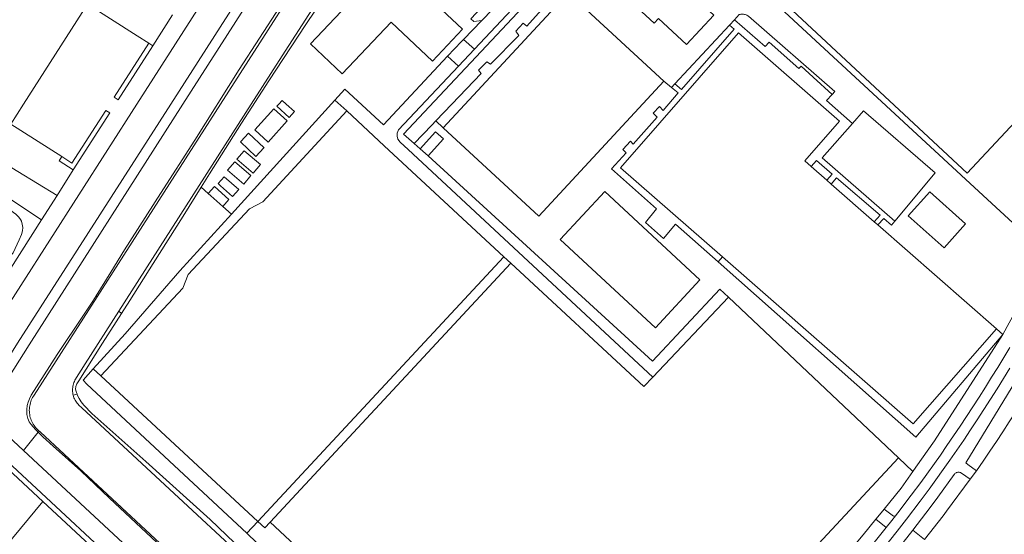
# Model space of a CAD drawing. Header units: metres. Extents: x 89888 to 94270, y 464165 to 468904.
# Tile 169 of 256: x 92911 to 93188, y 466379 to 466524. Entities that reach past the tile are written whole.
import ezdxf

# ---------------------------------------------------------------- set-up
doc = ezdxf.new("R2010")
doc.units = ezdxf.units.M
for name, color, linetype, lineweight in [('B_BEBOUWINGSGRENS_0', 251, 'CONTINUOUS', 13), ('G_GRENS_ALGEMEEN_0', 251, 'CONTINUOUS', 13), ('T_CULTUURGRENS_0', 251, 'CONTINUOUS', 13), ('T_HEK_LIJN_0', 251, 'CONTINUOUS', 13), ('V_WEGGRENS_0', 251, 'CONTINUOUS', 13), ('W_WATERGRENS_0', 251, 'CONTINUOUS', 13)]:
    doc.layers.add(name, color=color, linetype=linetype, lineweight=lineweight)

msp = doc.modelspace()

# ---------------------------------------------------------------- linework, layer by layer
at = {"layer": 'B_BEBOUWINGSGRENS_0'}
for p, q in [((93030.39, 466490.21), (93026.05, 466485.43)), ((93026.05, 466485.43), (93023.85, 466487.42)), ((92974.2, 466477.47), (92976.25, 466479.86)), ((92971.07, 466473.97), (92972.81, 466475.93))]:
    msp.add_line(p, q, dxfattribs=at)
for points in [[(93106.42, 466525.02), (93082.44, 466547.3), (93074.82, 466539.1), (93082.76, 466531.72), (93081.49, 466530.36), (93089.65, 466522.78), (93090.85, 466524.08), (93098.73, 466516.75), (93106.42, 466525.02)], [(93006.73, 466531.64), (92992.95, 466517), (93001.94, 466508.54), (93015.65, 466523.09), (93027.3, 466512.12), (93035.77, 466521.11), (93012.22, 466543.29), (93003.82, 466534.38), (93006.73, 466531.64)], [(92982.65, 466498.68), (92977.33, 466492.75), (92981.09, 466489.32), (92986.41, 466495.26), (92982.65, 466498.68)], [(92986.17, 466500), (92985.01, 466501.06), (92984.05, 466500), (92983.49, 466499.39), (92986.95, 466496.23), (92988.47, 466497.91), (92986.17, 466500)], [(92975.56, 466491.82), (92973.35, 466489.46), (92973.27, 466489.38), (92977.66, 466485.28), (92979.87, 466487.65), (92979.95, 466487.73), (92975.56, 466491.82)], [(93023.85, 466487.42), (93028.19, 466492.21), (93030.39, 466490.21)], [(92976.86, 466480.55), (92978.91, 466482.96), (92974.35, 466486.86), (92972.29, 466484.45), (92976.86, 466480.55)], [(92976.25, 466479.86), (92971.7, 466483.77), (92969.65, 466481.38), (92974.2, 466477.47)], [(92972.81, 466475.93), (92968.74, 466479.56), (92967, 466477.6), (92967.71, 466476.97), (92971.07, 466473.97)], [(92964.22, 466474.83), (92965.96, 466476.79), (92970.03, 466473.16), (92968.29, 466471.21)], [(92968.29, 466471.21), (92964.93, 466474.2), (92964.22, 466474.83)], [(93167.14, 466475.26), (93161.13, 466468.51), (93171.2, 466459.54), (93177.22, 466466.3), (93167.14, 466475.26)]]:
    msp.add_lwpolyline(points, dxfattribs=at)
at = {"layer": 'G_GRENS_ALGEMEEN_0'}
for p, q in [((93065.52, 466531.31), (93030.32, 466493.3)), ((93092.39, 466506.44), (93065.52, 466531.31)), ((93112.24, 466523.77), (93110.8, 466522.23)), ((93095.42, 466505.73), (93094.48, 466504.72)), ((92970.79, 466468.98), (92999.88, 466501.13)), ((93148.57, 466498.1), (93145.45, 466494.56)), ((93138.19, 466478.59), (93139.46, 466477.48)), ((93151.56, 466466.87), (93152.58, 466465.97)), ((93152.58, 466465.97), (93185.96, 466436.69)), ((93047.37, 466457.02), (92978.15, 466382.49)), ((93107.64, 466455.6), (93108.84, 466456.98)), ((92981.66, 466382.3), (93049.31, 466455.18)), ((93185.96, 466436.69), (93187.7, 466435.17))]:
    msp.add_line(p, q, dxfattribs=at)
for points in [[(93008.32, 466547.52), (93004.07, 466541.04), (93000, 466534.93), (92991.68, 466522.45), (92981.25, 466506.52), (92973.61, 466494.62), (92964.6, 466480.32), (92962.25, 466476.58)], [(93108.84, 466456.98), (93080.18, 466482.08), (93113.35, 466520.06), (93141.82, 466495.21)], [(93145.45, 466494.56), (93138.15, 466501.06), (93139.69, 466502.73)], [(92934.03, 466423.46), (92957.1, 466448.21), (92958.63, 466452), (92975.85, 466470.51), (92979.6, 466472.46), (93003.17, 466498.07)], [(93157.34, 466467.07), (93168.72, 466480.62), (93148.57, 466498.1)], [(93141.82, 466495.21), (93132.04, 466483.99), (93133.84, 466482.41)], [(93145.45, 466494.56), (93136.93, 466484.88), (93157.34, 466467.07)], [(93152.58, 466465.97), (93154.25, 466467.75), (93156.41, 466465.94), (93157.34, 466467.07)], [(93108.84, 466456.98), (93162.54, 466409.95), (93185.96, 466436.69)]]:
    msp.add_lwpolyline(points, dxfattribs=at)
at = {"layer": 'T_CULTUURGRENS_0'}
for p, q in [((92937.74, 466501.91), (92947.49, 466517.16)), ((92948.63, 466516.43), (92947.49, 466517.16)), ((92921.7, 466474.29), (92876.75, 466501.6)), ((92936.54, 466497.52), (92926.28, 466481.47)), ((92935.4, 466498.24), (92936.54, 466497.52)), ((92932.68, 466445.97), (92932.97, 466445.76)), ((92939.05, 466441.68), (92939.8, 466441)), ((92926.25, 466418.02), (92927.35, 466418.37)), ((92912.28, 466402.47), (92916.39, 466407.62)), ((92916.62, 466407.99), (92916.39, 466407.62))]:
    msp.add_line(p, q, dxfattribs=at)
for points in [[(92932.68, 466445.97), (92936.83, 466452.69), (92940.69, 466458.96), (92950.81, 466474.79), (92960.48, 466489.82), (92972.91, 466509.75), (92984.34, 466527.39), (92994.11, 466542.37), (93000, 466551.63), (93015.85, 466576.06), (93020.75, 466583.44), (93021.49, 466584.36), (93022.35, 466584.86), (93023.67, 466585.07), (93025.05, 466584.97), (93026.35, 466584.48)], [(93028.21, 466495.25), (93032.76, 466500), (93040.99, 466508.59), (93040.21, 466509.54), (93042.58, 466511.88), (93043.61, 466511.22), (93051.61, 466519.3), (93050.74, 466520.56), (93052.76, 466522.76), (93053.82, 466521.91), (93063.69, 466533.01)], [(92948.63, 466516.43), (92938.88, 466501.18), (92937.74, 466501.91)], [(92876.75, 466501.6), (92876.23, 466496.62), (92876.84, 466494.38), (92917.29, 466467.41)], [(92923.02, 466485.21), (92925.9, 466483.37), (92935.4, 466498.24)], [(92871.1, 466494.69), (92871.98, 466494.39), (92873.98, 466493.43), (92879.24, 466489.75), (92888.48, 466483.58), (92899.33, 466476.43), (92907.41, 466471.02), (92910.15, 466468.98), (92910.97, 466468.17), (92911.47, 466467.52), (92911.68, 466467.08), (92911.93, 466466.23), (92912.04, 466465.3), (92911.97, 466464.35), (92911.68, 466463.25), (92911.02, 466461.75), (92909.38, 466458.16), (92908.64, 466457.29), (92907.88, 466456.67), (92907.04, 466456.41), (92906.1, 466456.24), (92905.09, 466456.42), (92904.44, 466456.77), (92903.06, 466457.68)], [(93022.15, 466488.92), (93027.11, 466494.1), (93028.21, 466495.25)], [(92923.02, 466485.21), (92922.26, 466483.99), (92926.28, 466481.47)], [(92962.25, 466476.58), (92957.14, 466468.45), (92948.7, 466455.08), (92942.16, 466444.71), (92939.8, 466441)], [(92916.39, 466407.62), (92915.62, 466408.36), (92914.38, 466409.74), (92913.82, 466410.55), (92913.53, 466411.44), (92913.25, 466412.6), (92913.22, 466413.29), (92913.24, 466414.05), (92913.31, 466415.1), (92913.56, 466416.11), (92913.93, 466417.01), (92914.46, 466418.07), (92921.75, 466429.53), (92929.35, 466440.87), (92931.81, 466444.55), (92932.68, 466445.97)], [(92939.8, 466441), (92934.5, 466432.66), (92927.8, 466422.12), (92927.24, 466421.2), (92927, 466420.44), (92926.93, 466419.73), (92927.12, 466419.08), (92927.35, 466418.37)], [(92931.91, 466425.43), (92929.02, 466422.25), (92930.07, 466421.16), (92975.08, 466379.19)], [(92927.35, 466418.37), (92927.48, 466417.96), (92927.91, 466417.15), (92928.48, 466416.14), (92929.26, 466415.26), (92931.5, 466412.84), (92946.67, 466399.39), (92964.73, 466383), (92980.76, 466367.62), (93000, 466348.96), (93006.41, 466342.87), (93017.69, 466332.96), (93027.86, 466324.23), (93042.62, 466311.46), (93053.46, 466302.4), (93059.49, 466296.23), (93059.59, 466295.72), (93059.26, 466295.18), (93054.43, 466291.23), (93053.34, 466290.95)], [(92949.75, 466376.53), (92936.42, 466389.04), (92928.39, 466396.69), (92920.66, 466403.67), (92917.73, 466406.33), (92916.39, 466407.62)]]:
    msp.add_lwpolyline(points, dxfattribs=at)
at = {"layer": 'T_HEK_LIJN_0'}
for p, q in [((93023.85, 466487.42), (93022.15, 466488.92)), ((93110.52, 466445.62), (93158.33, 466400.43)), ((93158.33, 466400.43), (93162.4, 466396.52)), ((92975.08, 466379.19), (92978.15, 466382.49))]:
    msp.add_line(p, q, dxfattribs=at)
for points in [[(93200.18, 466457.65), (93180.98, 466475.36), (93091.65, 466558.15)], [(93022.15, 466488.92), (93019.12, 466491.58), (93055.49, 466530.35)], [(93026.05, 466485.43), (93089.18, 466427.62), (93108.1, 466447.91), (93110.52, 466445.62)], [(93200.18, 466457.65), (93189.48, 466438.4), (93187.7, 466435.17)], [(93187.7, 466435.17), (93168.51, 466405.19), (93163.25, 466397.73), (93162.4, 466396.52)], [(93162.4, 466396.52), (93159.09, 466391.82), (93154.33, 466385.94)], [(93154.33, 466385.94), (93153.01, 466384.3), (93152.01, 466383.09)], [(93152.01, 466383.09), (93148.44, 466378.71), (93136.5, 466364.49), (93121.52, 466347.47), (93109.23, 466335.16), (93091.35, 466317.76), (93079.12, 466307.28), (93065.05, 466295.23)], [(93065.05, 466295.23), (92980.71, 466373.75), (92975.08, 466379.19)]]:
    msp.add_lwpolyline(points, dxfattribs=at)
at = {"layer": 'V_WEGGRENS_0'}
for p, q in [((93051.11, 466533.87), (93041.16, 466523.53)), ((93039.11, 466515.5), (93053.96, 466531.35)), ((92954.19, 466525.13), (92948.63, 466516.43)), ((93041.16, 466523.53), (93036.05, 466518.23)), ((93095.42, 466505.73), (93110.8, 466522.23)), ((93110.8, 466522.23), (93112.15, 466521.1)), ((93036.05, 466518.23), (93039.11, 466515.5)), ((93034.59, 466510.68), (93039.11, 466515.5)), ((93031.57, 466513.46), (93034.59, 466510.68)), ((93017.76, 466492.72), (93034.59, 466510.68)), ((93002.62, 466504.23), (92999.88, 466501.13)), ((93057.2, 466468.42), (93092.39, 466506.44)), ((93092.39, 466506.44), (93094.48, 466504.72)), ((92999.88, 466501.13), (93003.17, 466498.07)), ((93003.17, 466498.07), (93013.71, 466488.28)), ((93028.21, 466495.25), (93030.32, 466493.3)), ((93030.32, 466493.3), (93057.2, 466468.42)), ((93013.71, 466488.28), (93047.37, 466457.02)), ((93089.25, 466423.09), (93020.48, 466487.18)), ((93133.84, 466482.41), (93135.29, 466484.16)), ((93138.19, 466478.59), (93133.84, 466482.41)), ((92926.28, 466481.47), (92921.7, 466474.29)), ((93139.46, 466477.48), (93140.94, 466479.21)), ((92962.25, 466476.58), (92964.22, 466474.83)), ((93151.56, 466466.87), (93139.46, 466477.48)), ((92921.7, 466474.29), (92917.29, 466467.41)), ((92968.29, 466471.21), (92970.79, 466468.98)), ((92917.29, 466467.41), (92905.48, 466448.92)), ((93047.37, 466457.02), (93049.31, 466455.18)), ((93110.52, 466445.62), (93089.25, 466423.09)), ((92931.91, 466425.43), (92934.03, 466423.46)), ((92934.03, 466423.46), (92978.15, 466382.49)), ((92912.28, 466402.47), (92904.77, 466409.46)), ((92901.36, 466403.33), (92917.75, 466388.09)), ((92979.76, 466339.67), (92912.28, 466402.47)), ((93178.51, 466394.37), (93180.29, 466396.75)), ((92917.75, 466388.09), (92891.86, 466357.02)), ((92918.66, 466389.19), (92976.05, 466335.78)), ((93167.26, 466386.41), (93162.43, 466380.05)), ((93152.01, 466383.09), (93154.93, 466380.75)), ((93165.72, 466377.38), (93170.9, 466384.09)), ((93162.43, 466380.05), (93159.71, 466376.58)), ((93162.43, 466380.05), (93165.72, 466377.38))]:
    msp.add_line(p, q, dxfattribs=at)
for points in [[(93031.88, 466637.31), (93000, 466587.39), (92982.3, 466559.68), (92944.17, 466500), (92903.27, 466436.12), (92898.67, 466428.87), (92898.63, 466428.8), (92898.6, 466428.71), (92898.59, 466428.62), (92898.59, 466428.53), (92898.6, 466428.45), (92898.74, 466427.63), (92898.75, 466427.48), (92898.73, 466427.32), (92898.7, 466427.17), (92898.64, 466427.03), (92898.56, 466426.89)], [(93090.32, 466562.11), (93177.69, 466480.57), (93245.11, 466552.8), (93200.21, 466594.72), (93157.41, 466634.64), (93132.68, 466607.91)], [(92903.44, 466410.72), (92905.5, 466412.91), (92904.36, 466413.99), (92904.29, 466414.08), (92904.22, 466414.17), (92904.16, 466414.26), (92904.1, 466414.35), (92904.03, 466414.44), (92903.85, 466414.88), (92903.76, 466415.35), (92903.75, 466415.83), (92903.83, 466416.3), (92903.99, 466416.74), (92913.86, 466432.23), (92957.12, 466500), (92991.62, 466553.93), (93000, 466567.06), (93018, 466595.26), (93019.66, 466595.63)], [(93000, 466572.47), (92953.73, 466500), (92910.59, 466432.65), (92905.45, 466424.55), (92905.39, 466424.48), (92905.32, 466424.41), (92905.23, 466424.36), (92905.15, 466424.33), (92905.05, 466424.3), (92904.24, 466424.07), (92904.13, 466424), (92904.02, 466423.93), (92903.91, 466423.86), (92903.8, 466423.78), (92903.7, 466423.7)], [(93041.16, 466523.53), (93038.9, 466523.24), (93038.11, 466524.04), (93047.18, 466533.75), (93025.87, 466553.77), (93026.48, 466557.1), (93027.88, 466558.57)], [(92947.49, 466517.16), (92944.25, 466519.23), (92930.26, 466528.17), (92912.25, 466500), (92908.66, 466494.39), (92923.02, 466485.21)], [(93112.24, 466523.77), (93113.57, 466525.2), (93113.81, 466525.27), (93114.05, 466525.31), (93114.3, 466525.33), (93114.55, 466525.33), (93114.79, 466525.31), (93115.04, 466525.27), (93115.28, 466525.2), (93115.51, 466525.11), (93115.73, 466525.01), (93115.95, 466524.88), (93116.15, 466524.74), (93140.42, 466503.53), (93139.69, 466502.73)], [(93139.69, 466502.73), (93134.39, 466507.6), (93130.99, 466510.65), (93130.36, 466510.03), (93121.98, 466517.47), (93120.83, 466516.18), (93112.24, 466523.77)], [(93112.15, 466521.1), (93097.35, 466504.07), (93095.42, 466505.73)], [(93036.05, 466518.23), (93035.43, 466517.59), (93031.57, 466513.46)], [(93031.57, 466513.46), (93013.5, 466494.14), (93002.62, 466504.23)], [(93094.48, 466504.72), (93096.4, 466503.14), (93092.22, 466498.24), (93091.13, 466499.3), (93089.41, 466497.47), (93090.52, 466496.32), (93083.79, 466488.74), (93082.96, 466489.52), (93080.82, 466487.21), (93081.73, 466486.27), (93077.62, 466481.82), (93090.27, 466470.51), (93087.25, 466466.7), (93092.23, 466462.16), (93095.63, 466466.15), (93107.64, 466455.6)], [(93234.21, 466505.56), (93233.41, 466503.87), (93231.57, 466500), (93216.21, 466467.73), (93210.02, 466455.18), (93204.09, 466443.86), (93196.06, 466429.76), (93177.33, 466398.95), (93177.86, 466398.55), (93180.29, 466396.75)], [(93180.29, 466396.75), (93182.17, 466399.48), (93184.04, 466402.23), (93185.9, 466404.98), (93187.73, 466407.75), (93189.54, 466410.53), (93191.34, 466413.33), (93193.11, 466416.14), (93194.87, 466418.95), (93196.61, 466421.78), (93198.32, 466424.62), (93200.02, 466427.48), (93206.3, 466438.43), (93212.29, 466449.53), (93213.4, 466451.66), (93216.41, 466457.51), (93226.25, 466476.67), (93230.39, 466484.66), (93238.74, 466500), (93238.79, 466500.09), (93239.16, 466500.77)], [(93020.48, 466487.18), (93018.2, 466489.24), (93017.56, 466490.17), (93017.32, 466490.97), (93017.37, 466491.83), (93017.76, 466492.72)], [(93135.29, 466484.16), (93139.69, 466480.24), (93138.19, 466478.59)], [(93140.94, 466479.21), (93153.23, 466468.74), (93151.56, 466466.87)], [(93063.22, 466461.88), (93090, 466437.01), (93102.53, 466450.49), (93075.75, 466475.37), (93063.22, 466461.88)], [(92970.79, 466468.98), (92956.25, 466453.04), (92940.88, 466435.27), (92931.91, 466425.43)], [(93049.31, 466455.18), (93086.74, 466420.44), (93089.25, 466423.09)], [(93107.64, 466455.6), (93163.28, 466406.2), (93187.7, 466435.17)], [(93189.68, 466431.48), (93187.99, 466428.66), (93186.29, 466425.86), (93184.57, 466423.07), (93182.83, 466420.28), (93181.07, 466417.52), (93179.3, 466414.76), (93177.5, 466412.01), (93175.69, 466409.28), (93173.86, 466406.56), (93172.01, 466403.85), (93170.14, 466401.15), (93164.61, 466393.48), (93161.91, 466389.88)], [(93189.69, 466425.63), (93187.9, 466422.7), (93186.09, 466419.79), (93184.26, 466416.89), (93182.4, 466414), (93180.53, 466411.12), (93178.64, 466408.26), (93176.73, 466405.41), (93174.8, 466402.57), (93172.85, 466399.75), (93166.99, 466391.58), (93164.47, 466388.22)], [(92901.9, 466406.3), (92901.96, 466406.21), (92902.01, 466406.11), (92902.05, 466406.01), (92902.07, 466405.9), (92902.09, 466405.79), (92902.17, 466404.78), (92902.18, 466404.68), (92902.2, 466404.59), (92902.24, 466404.5), (92902.3, 466404.42), (92902.37, 466404.36), (92918.66, 466389.19)], [(92981.66, 466382.3), (93023.56, 466343.1), (93069.99, 466300.59), (93086.85, 466318.53), (93087.97, 466317.44), (93090.74, 466320.45), (93089.65, 466321.57), (93095.89, 466328.3), (93097.83, 466328.69), (93111.13, 466343.19), (93111.19, 466345.2), (93117.62, 466352.13), (93118.98, 466351.1), (93121.78, 466354.07), (93120.59, 466355.21), (93131.63, 466367.17), (93137.38, 466373.32), (93138.31, 466374.03), (93135.91, 466376.22), (93158.33, 466400.43)], [(93178.51, 466394.37), (93176.11, 466396.08), (93175.95, 466396.18), (93175.79, 466396.25), (93175.61, 466396.3), (93175.43, 466396.34), (93175.25, 466396.35), (93175.07, 466396.34), (93174.89, 466396.3), (93174.72, 466396.25), (93174.55, 466396.18), (93174.4, 466396.08), (93174.25, 466395.97), (93174.12, 466395.84), (93174.01, 466395.7), (93169.48, 466389.33), (93167.26, 466386.41)], [(93170.9, 466384.09), (93171.9, 466385.38), (93178.51, 466394.37)], [(92917.75, 466388.09), (92998.26, 466313.22), (93042.31, 466272.34)], [(93164.47, 466388.22), (93160.63, 466383.1), (93157.95, 466379.7), (93150.77, 466370.67)], [(93161.91, 466389.88), (93158.15, 466384.89), (93157.5, 466384.05)], [(93157.5, 466384.05), (93156.96, 466383.97), (93154.33, 466385.94)], [(92978.15, 466382.49), (92980.13, 466380.65), (92981.66, 466382.3)], [(93154.93, 466380.75), (93156.47, 466382.72), (93157.5, 466384.05)], [(93154.93, 466380.75), (93147.86, 466371.98)]]:
    msp.add_lwpolyline(points, dxfattribs=at)
at = {"layer": 'W_WATERGRENS_0'}
for points in [[(92939.05, 466441.68), (92961.69, 466477.08), (92976.34, 466500), (92985.02, 466513.59), (93000, 466537.01), (93007.18, 466548.25), (93017.8, 466564.86)], [(93000, 466550.62), (92967.64, 466500), (92932.97, 466445.76)], [(92932.97, 466445.76), (92915.26, 466418.07), (92915.04, 466417.72), (92914.83, 466417.37), (92914.64, 466417), (92914.47, 466416.62), (92914.33, 466416.23), (92914.2, 466415.84), (92914.1, 466415.44), (92914.02, 466415.03), (92913.96, 466414.62), (92913.92, 466414.21), (92913.91, 466413.8), (92913.92, 466413.38), (92913.95, 466412.97), (92914.01, 466412.56), (92914.08, 466412.16), (92914.18, 466411.75), (92914.3, 466411.36), (92914.45, 466410.97), (92914.61, 466410.59), (92914.8, 466410.22), (92915, 466409.86), (92915.23, 466409.51), (92915.47, 466409.18), (92915.73, 466408.86), (92916.01, 466408.55), (92916.3, 466408.26), (92916.62, 466407.99)], [(92926.25, 466418.02), (92926.17, 466418.37), (92926.12, 466418.73), (92926.08, 466419.09), (92926.07, 466419.46), (92926.07, 466419.82), (92926.1, 466420.18), (92926.16, 466420.54), (92926.23, 466420.9), (92926.32, 466421.25), (92926.44, 466421.59), (92926.58, 466421.93), (92926.73, 466422.26), (92929.59, 466426.87), (92939.05, 466441.68)], [(93000, 466348.21), (92928.69, 466414.52), (92928.4, 466414.73), (92928.12, 466414.96), (92927.85, 466415.21), (92927.6, 466415.48), (92927.37, 466415.75), (92927.15, 466416.05), (92926.95, 466416.35), (92926.77, 466416.67), (92926.61, 466416.99), (92926.47, 466417.33), (92926.35, 466417.67), (92926.25, 466418.02)], [(92916.62, 466407.99), (92916.7, 466407.91), (92916.79, 466407.84), (92916.88, 466407.77), (92916.98, 466407.7), (92917.07, 466407.64), (92958.65, 466368.86)]]:
    msp.add_lwpolyline(points, dxfattribs=at)

doc.saveas('drawing.dxf')
